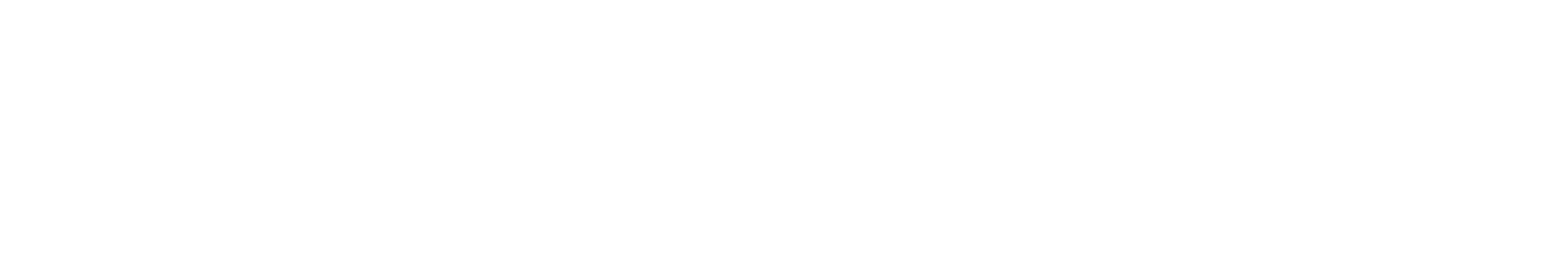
# Model space of a CAD drawing. Header units: metres. Extents: x -27451 to 793200, y -12566 to 75286.
# Tile 26 of 27: x 243006 to 513463, y -4100 to 32829. Entities that reach past the tile are written whole.
import ezdxf

# ---------------------------------------------------------------- set-up
doc = ezdxf.new("R2010")
doc.units = ezdxf.units.M
doc.header["$LTSCALE"] = 50
doc.layers.add('R-TEXTE2', color=1, linetype='Continuous', lineweight=0)
doc.styles.add('AAP Fort', font='swiss.ttf')
doc.styles.add('AAP Light', font='simplex.shx', dxfattribs={"width": 0.67})

msp = doc.modelspace()

# ---------------------------------------------------------------- texts
at = {"layer": 'R-TEXTE2', "attachment_point": 4}
for s, insert, char_height, width, style in [('\\pi1422.4;{\\fArial Narrow|b0|i0|c0|p34;\\W0.8;RETOMBEE PORTE-A-FAUX NIVEAU R+1 et R+2}', (56212.05, 32558.37), 200, 6986.5495, 'AAP Light'), ('\\pi2526.6;{\\fArial|b0|i0|c0|p34;\\P\\pi2286.9;R05\\P\\pi1647.8;RANGEMENT \\P\\pi1415.7;MATERIEL E.P.S.}', (19530.48, 29211.12), 200, 5053.142, 'AAP Fort'), ('\\pi2253.3;W01\\P\\pi2089.2;SANIT. \\P\\pi1513.2;PROFESSEURS', (45059.99, 27111.53), 200, 5005.7297, 'AAP Fort'), ('\\pi2521.7;V02\\P\\pi1135.6;SALLE DE PERMANENCE', (31331.09, 24299.15), 200, 5506.8283, 'AAP Fort'), ('\\pi1906.9;{\\fArial|b0|i0|c0|p34;V01\\P\\pi1238.7;BUREAU CPE}', (39071.15, 23603.81), 200, 4258.3953, 'AAP Fort'), ('\\pi2453.4;{\\fArial|b0|i0|c0|p34;P02\\P\\pi2062;REUNION\\P\\pi1262;CONSEIL DE CLASSE}', (42528.51, 20302.64), 200, 5367.5678, 'AAP Fort'), ('\\pi2827.9;{\\fArial|b0|i0|c0|p34;A06\\P\\pi1644;VESTIAIRE / ATELIER\\P\\pi1711.4;AGENT DE SERVICE}', (66401.43, 19131.4), 200, 6140.1844, 'AAP Fort'), ('\\pi2436.1;{\\fArial|b0|i0|c0|p34;JARDIN\\P\\pi1394.4;ADMINISTRATION}', (59443.58, 11349.51), 300, 6340.0036, 'AAP Fort'), ('\\pi2224.8;{\\fArial|b0|i0|c0|p34;V06\\P\\pi1188.7;SALLE DE TRAVAIL\\P\\pi1203.9;POLE MULTIMEDIA}', (61867.34, 5086.24), 200, 4932.7418, 'AAP Fort'), ('\\pi2927.6;{\\fArial|b0|i0|c0|p34;V05\\P\\pi2702;FOYER\\P\\pi2214.1;CARTABLERIE}', (31137.48, -247.62), 200, 6340.0036, 'AAP Fort'), ('\\pi2928.4;{\\fArial|b0|i0|c0|p34;V07\\P\\pi2366.3;C.D.I. / B.D.I.\\P\\pi1621.2;FOND DOCUMENTAIRE\\P\\pi1430.1;ZONE DE CONSULTATION}', (64053.82, -2996.44), 200, 6340.0036, 'AAP Fort')]:
    msp.add_mtext(s, dxfattribs=dict(at, insert=insert, char_height=char_height, width=width, style=style))

doc.saveas('drawing.dxf')
